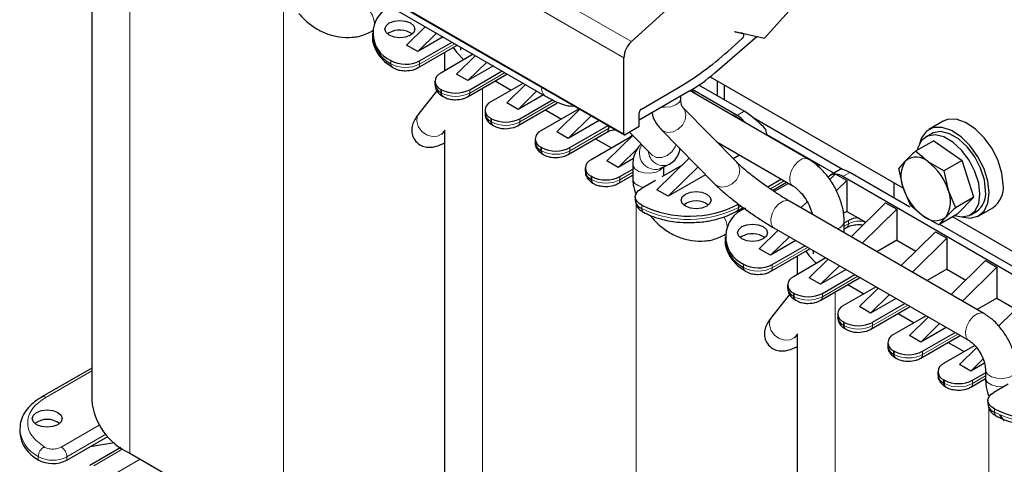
# Model space of a CAD drawing. Header units: millimetres. Extents: x 5 to 418, y 2 to 292.
# Tile 22 of 39: x 241 to 281, y 88 to 106. Entities that reach past the tile are written whole.
import ezdxf

# ---------------------------------------------------------------- set-up
doc = ezdxf.new("R2010")
doc.units = ezdxf.units.MM

msp = doc.modelspace()

# ---------------------------------------------------------------- linework, layer by layer
at = {"color": 7, "linetype": 'Continuous', "lineweight": 18}
for p, q in [((245.4637, 111.5096), (245.4637, 88.722)), ((265.5841, 105.2235), (256.0382, 110.7343)), ((265.2768, 104.5752), (255.7309, 110.0859)), ((255.7309, 107.0311), (265.2768, 101.5203)), ((251.6297, 106.8794), (251.6297, 85.1624)), ((255.1557, 105.6314), (255.1995, 105.6652)), ((269.9904, 105.5673), (270.0539, 105.5306)), ((258.5046, 105.1367), (257.0897, 104.3199)), ((255.9361, 104.4638), (255.9361, 104.3332)), ((257.0897, 104.3199), (257.0897, 104.4505)), ((260.5128, 103.9774), (259.0967, 103.1599)), ((260.5904, 103.9141), (260.6042, 103.9246)), ((257.9371, 103.1762), (257.9371, 103.3069)), ((257.9653, 103.1599), (257.9371, 103.1762)), ((257.9653, 103.1599), (257.9653, 103.2905)), ((259.0967, 103.1599), (259.0967, 103.2905)), ((259.6058, 103.3456), (259.6058, 80.5579)), ((262.5406, 102.8294), (261.1049, 102.0006)), ((270.0993, 102.4254), (269.8165, 102.2621)), ((259.9452, 102.0169), (259.9452, 102.1476)), ((259.9735, 102.0006), (259.9452, 102.0169)), ((259.9735, 102.0006), (259.9735, 102.1312)), ((261.1049, 102.0006), (261.1049, 102.1312)), ((264.6687, 101.7393), (263.1131, 100.8413)), ((264.6687, 101.8443), (264.6687, 101.7393)), ((264.7695, 101.7861), (264.6687, 101.7393)), ((261.9534, 100.8576), (261.9534, 100.9883)), ((261.9817, 100.8413), (261.9534, 100.8576)), ((261.9817, 100.8413), (261.9817, 100.9719)), ((263.1131, 100.8413), (263.1131, 100.9719)), ((272.9702, 100.3596), (272.9218, 100.3317)), ((265.6383, 99.9805), (265.1213, 99.682)), ((273.1257, 100.2699), (273.1257, 100.2535)), ((274.3419, 99.9761), (274.0591, 99.8129)), ((263.9616, 99.6983), (263.9616, 99.829)), ((263.9899, 99.682), (263.9616, 99.6983)), ((263.9899, 99.682), (263.9899, 99.8126)), ((265.1213, 99.682), (265.1213, 99.8126)), ((271.714, 99.6345), (271.1563, 99.3125)), ((265.7718, 98.7153), (265.7718, 76.9983)), ((265.994, 98.5269), (265.994, 98.6575)), ((269.873, 98.5717), (269.873, 98.7023)), ((269.9767, 98.6316), (269.873, 98.5717)), ((274.2854, 97.9186), (274.2854, 98.0492)), ((274.2854, 97.9186), (274.1134, 97.8193)), ((269.2978, 97.4673), (269.3417, 97.5011)), ((272.6473, 96.9729), (271.2318, 96.1558)), ((270.0783, 96.2997), (270.0783, 96.1691)), ((271.2318, 96.1558), (271.2318, 96.2864)), ((274.6555, 95.8136), (273.2388, 94.9958)), ((274.7325, 95.75), (274.7468, 95.7609)), ((273.748, 95.1815), (273.748, 72.3938)), ((272.0792, 95.0121), (272.0792, 95.1428)), ((272.1075, 94.9958), (272.0792, 95.0121)), ((272.1075, 94.9958), (272.1075, 95.1265)), ((273.2388, 94.9958), (273.2388, 95.1265)), ((276.6637, 94.6543), (275.247, 93.8365)), ((276.7407, 94.5907), (276.755, 94.6016)), ((274.0874, 93.8528), (274.0874, 93.9835)), ((274.1157, 93.8365), (274.0874, 93.8528)), ((274.1157, 93.8365), (274.1157, 93.9672)), ((275.247, 93.8365), (275.247, 93.9672)), ((278.6718, 93.495), (277.2552, 92.6772)), ((278.7489, 93.4314), (278.7631, 93.4423)), ((276.0956, 92.6935), (276.0956, 92.8242)), ((276.1238, 92.6772), (276.1238, 92.8079)), ((277.2552, 92.6772), (277.2552, 92.8079)), ((276.1238, 92.6772), (276.0956, 92.6935)), ((243.9407, 92.0227), (242.0979, 90.9589)), ((278.1037, 91.5342), (278.1037, 91.6649)), ((278.132, 91.5179), (278.132, 91.6486)), ((279.7804, 91.8164), (279.2634, 91.5179)), ((279.2634, 91.5179), (279.2634, 91.6486)), ((278.132, 91.5179), (278.1037, 91.5342)), ((279.9139, 91.0246), (279.9139, 90.9683)), ((279.9139, 90.5512), (279.9139, 68.8343)), ((280.1361, 90.3628), (280.1361, 90.4934)), ((242.7213, 88.9675), (244.2384, 89.8434)), ((242.9475, 88.5756), (244.5107, 89.478)), ((245.1917, 88.8915), (244.0212, 88.2158)), ((241.794, 88.5889), (241.794, 88.4583)), ((242.9475, 88.445), (242.9475, 88.5756)), ((244.7283, 87.8076), (245.888, 88.477))]:
    msp.add_line(p, q, dxfattribs=at)
at = {"color": 7, "linetype": 'Continuous', "lineweight": 25}
for p, q in [((243.9407, 109.7966), (243.9407, 90.8446)), ((252.7961, 108.4321), (262.1147, 103.0526)), ((267.8663, 107.2967), (265.5841, 105.2235)), ((270.9131, 105.3539), (272.6873, 107.3334)), ((255.7475, 106.9944), (265.2934, 101.4837)), ((257.3198, 105.8206), (256.5653, 105.0785)), ((255.1556, 105.6313), (255.1986, 105.6561)), ((255.1936, 105.5602), (255.1936, 105.4295)), ((255.8723, 105.5764), (255.8018, 105.5275)), ((257.7724, 105.5594), (257.0178, 104.8172)), ((268.9231, 103.9667), (270.6079, 105.4244)), ((269.7316, 105.6271), (270.9131, 105.3539)), ((269.7448, 105.6021), (269.7316, 105.6271)), ((270.0539, 105.5306), (269.7448, 105.6021)), ((270.0653, 105.5261), (269.9964, 105.5659)), ((257.0178, 104.8172), (256.5653, 105.0785)), ((258.0379, 105.4061), (257.0178, 104.8172)), ((257.0234, 104.1733), (258.5983, 105.0825)), ((257.0897, 104.4505), (258.3914, 105.202)), ((269.4518, 104.83), (270.0272, 105.3403)), ((259.24, 104.7121), (257.9371, 103.96)), ((258.0828, 104.7849), (258.0828, 104.0441)), ((259.328, 104.6613), (258.5735, 103.9192)), ((258.7313, 105.0058), (258.7313, 104.8743)), ((259.7805, 104.4001), (259.026, 103.6579)), ((260.0461, 104.2468), (259.026, 103.6579)), ((265.2768, 101.5203), (265.2768, 104.5752)), ((259.026, 103.6579), (258.5735, 103.9192)), ((259.0304, 103.0134), (260.5861, 103.9114)), ((259.0967, 103.2905), (260.3996, 104.0427)), ((257.7027, 103.6334), (257.7027, 103.5028)), ((261.2481, 103.5528), (259.9452, 102.8007)), ((260.1238, 103.6446), (260.7654, 103.2742)), ((261.3362, 103.502), (260.5816, 102.7599)), ((270.0993, 102.4254), (268.2845, 103.473)), ((268.7408, 103.8139), (276.4641, 99.3553)), ((269.0386, 103.0377), (269.0386, 103.642)), ((269.3215, 102.8744), (269.3215, 103.4787)), ((257.7826, 103.2463), (257.0594, 102.3379)), ((257.9653, 103.2905), (257.9371, 103.3069)), ((261.7887, 103.2408), (261.0342, 102.4986)), ((262.0542, 103.0875), (261.0342, 102.4986)), ((267.8967, 103.2287), (265.8991, 102.0755)), ((265.9839, 102.5164), (267.402, 103.3351)), ((272.672, 100.5132), (267.9323, 103.2494)), ((267.9623, 103.2671), (268.1053, 103.1846)), ((269.8165, 102.2621), (268.0177, 103.3005)), ((268.0828, 103.1625), (268.1053, 103.1846)), ((268.1053, 103.1846), (268.1053, 103.1496)), ((258.0033, 103.0297), (258.0316, 103.0134)), ((261.0342, 102.4986), (260.5816, 102.7599)), ((261.0386, 101.8541), (262.5942, 102.7521)), ((261.1049, 102.1312), (262.4187, 102.8897)), ((267.5585, 102.9447), (267.5583, 102.9536)), ((267.5585, 102.9447), (267.5585, 103.0334)), ((259.7109, 102.4741), (259.7109, 102.3435)), ((263.4868, 102.5266), (261.9534, 101.6414)), ((262.132, 102.4853), (262.7736, 102.1149)), ((262.5898, 101.6006), (263.5148, 102.5104)), ((265.8991, 101.8142), (265.8991, 102.3695)), ((269.8039, 100.3851), (267.6495, 102.5767)), ((269.6384, 102.2645), (269.6609, 102.2866)), ((269.6609, 102.2866), (270.0936, 102.0368)), ((259.9735, 102.1312), (259.9452, 102.1476)), ((260.0115, 101.8704), (260.0398, 101.8541)), ((263.0424, 101.3393), (263.9674, 102.2492)), ((264.2929, 102.0613), (263.0424, 101.3393)), ((270.0919, 102.0027), (270.1134, 102.0151)), ((270.1134, 102.0151), (270.1134, 101.9903)), ((270.1561, 101.9656), (270.1134, 102.0151)), ((274.0433, 100.0994), (270.4951, 102.1478)), ((278.0796, 102.0272), (277.5139, 101.7006)), ((258.0295, 101.5656), (258.1136, 101.6712)), ((258.0828, 101.6325), (258.0828, 82.6805)), ((263.0424, 101.3393), (262.5898, 101.6006)), ((263.0468, 100.6948), (264.6024, 101.5928)), ((263.1131, 100.9719), (264.6465, 101.8572)), ((265.8991, 101.8142), (265.3334, 101.4877)), ((265.5065, 101.5876), (266.387, 100.6918)), ((266.7652, 101.7074), (268.9196, 99.5158)), ((273.6954, 99.941), (271.0211, 101.4848)), ((277.6139, 101.5274), (277.3877, 101.3968)), ((261.7191, 101.3148), (261.7191, 101.1842)), ((265.5172, 101.3802), (263.9616, 100.4821)), ((264.1402, 101.326), (264.7818, 100.9556)), ((264.598, 100.4413), (265.6328, 101.4591)), ((265.626, 101.4661), (265.5172, 101.3802)), ((269.0037, 101.1991), (272.0521, 99.4393)), ((269.1363, 101.0642), (269.1737, 101.101)), ((277.7042, 101.2472), (276.9679, 100.8222)), ((277.7042, 101.2472), (278.8416, 100.4593)), ((261.9817, 100.9719), (261.9534, 100.9883)), ((262.0197, 100.7111), (262.048, 100.6948)), ((265.0506, 100.18), (265.8892, 101.0049)), ((277.4809, 100.3961), (276.9679, 100.8222)), ((265.0506, 100.18), (264.598, 100.4413)), ((265.664, 100.5341), (265.0506, 100.18)), ((265.6383, 100.2993), (265.6383, 99.7162)), ((266.6062, 99.282), (267.8992, 100.5538)), ((269.918, 100.6713), (269.6657, 100.5257)), ((272.857, 100.425), (272.8285, 100.4085)), ((272.9991, 100.2681), (273.0639, 100.3055)), ((278.1054, 100.0343), (277.4809, 100.3961)), ((278.8416, 100.4593), (278.1054, 100.0343)), ((279.3119, 98.9847), (278.8416, 100.4593)), ((263.7273, 100.1555), (263.7273, 100.0249)), ((265.1213, 99.8126), (265.6383, 100.1111)), ((266.7084, 100.1152), (267.0471, 100.2754)), ((267.6109, 100.2702), (266.8072, 99.8062)), ((266.8783, 99.8473), (266.8783, 100.1955)), ((267.0587, 99.0207), (268.2523, 100.1947)), ((273.1399, 100.2617), (273.0618, 100.2166)), ((273.9524, 100.0894), (273.5591, 99.8624)), ((273.7621, 99.9088), (273.737, 99.8943)), ((273.782, 99.9075), (274.2147, 99.6577)), ((276.7453, 98.5887), (274.3419, 99.9761)), ((276.4802, 99.3659), (276.3008, 100.1354)), ((278.1054, 100.0343), (278.2848, 99.2648)), ((263.9899, 99.8126), (263.9616, 99.829)), ((264.0279, 99.5518), (264.0562, 99.5355)), ((265.055, 99.5355), (265.6383, 99.8722)), ((266.5466, 99.6558), (265.9709, 99.3235)), ((268.5564, 99.8853), (267.0587, 99.0207)), ((271.6009, 99.6998), (271.0528, 99.3834)), ((271.2421, 99.2538), (271.8078, 99.5804)), ((271.8837, 99.5365), (271.3115, 99.2062)), ((273.737, 99.8943), (273.5348, 99.6954)), ((274.2147, 99.6577), (273.8002, 99.2501)), ((283.9586, 94.098), (274.0591, 99.8129)), ((274.2147, 99.6577), (274.2147, 98.4166)), ((276.1097, 99.5599), (276.1097, 98.9556)), ((267.0587, 99.0207), (266.6062, 99.282)), ((276.7711, 98.6608), (276.4802, 99.3659)), ((278.2848, 99.2648), (278.5757, 98.5597)), ((265.7366, 98.9969), (265.7366, 98.8662)), ((279.7205, 94.3215), (271.9154, 98.8272)), ((272.6281, 98.8036), (272.3797, 98.5592)), ((275.7703, 98.7597), (274.3878, 97.3999)), ((275.7703, 98.7597), (276.2228, 98.4984)), ((279.3119, 98.9847), (278.5757, 98.5597)), ((278.6447, 98.298), (279.3119, 98.9847)), ((269.8067, 98.4252), (270.0589, 98.5708)), ((274.2147, 98.4166), (274.0852, 98.3418)), ((274.2147, 98.4166), (274.6762, 98.1501)), ((276.2228, 98.4984), (274.8404, 97.1387)), ((276.2228, 98.4984), (276.2228, 97.2573)), ((276.7711, 98.6608), (277.2841, 98.2347)), ((279.1875, 98.279), (279.4138, 98.4096)), ((279.5138, 98.2364), (280.0795, 98.563)), ((266.336, 98.2528), (266.3933, 98.1815)), ((272.8343, 98.3), (272.8322, 98.298)), ((274.1134, 97.9499), (274.2854, 98.0492)), ((274.1134, 97.5583), (274.1134, 98.0167)), ((274.6762, 98.1501), (274.9751, 97.9776)), ((277.2841, 98.2347), (277.9085, 97.873)), ((278.6447, 98.298), (277.9085, 97.873)), ((278.4702, 98.1972), (282.6151, 95.8044)), ((271.4624, 97.657), (270.7074, 96.9144)), ((271.2955, 97.7533), (279.1005, 93.2476)), ((274.1134, 97.711), (274.2191, 97.772)), ((277.7785, 97.6004), (276.396, 96.2406)), ((277.7785, 97.6004), (278.231, 97.3391)), ((284.2414, 94.2613), (277.9468, 97.8951)), ((269.2977, 97.4672), (269.3407, 97.4921)), ((269.3358, 97.3961), (269.3358, 97.2654)), ((270.0144, 97.4123), (269.944, 97.3634)), ((271.9149, 97.3957), (271.16, 96.6531)), ((272.1806, 97.2423), (271.16, 96.6531)), ((276.2228, 97.2573), (275.4289, 96.7989)), ((276.2228, 97.2573), (276.9833, 96.8183)), ((278.231, 97.3391), (276.8486, 95.9794)), ((278.231, 97.3391), (278.231, 96.098)), ((271.16, 96.6531), (270.7074, 96.9144)), ((271.1655, 96.0093), (272.7411, 96.9188)), ((271.2318, 96.2864), (272.5341, 97.0382)), ((272.8734, 96.8424), (272.8734, 96.7102)), ((273.3827, 96.5484), (272.0792, 95.7959)), ((272.2249, 96.6208), (272.2249, 95.88)), ((273.4705, 96.4977), (272.7156, 95.7551)), ((278.4042, 95.0813), (279.7867, 96.4411)), ((279.7867, 96.4411), (280.2392, 96.1798)), ((273.9231, 96.2364), (273.1681, 95.4938)), ((274.1888, 96.083), (273.1681, 95.4938)), ((278.231, 96.098), (277.4371, 95.6396)), ((278.231, 96.098), (278.9915, 95.659)), ((278.8568, 94.8201), (280.2392, 96.1798)), ((280.2392, 96.1798), (280.2392, 94.9387)), ((273.1681, 95.4938), (272.7156, 95.7551)), ((273.1726, 94.8493), (274.7282, 95.7474)), ((273.2388, 95.1265), (274.5423, 95.8789)), ((271.8449, 95.4694), (271.8449, 95.3387)), ((275.3909, 95.3891), (274.0874, 94.6366)), ((274.2659, 95.4805), (274.9076, 95.1101)), ((275.4787, 95.3384), (274.7238, 94.5958)), ((280.3056, 93.817), (281.7948, 95.2818)), ((271.9248, 95.0822), (271.2015, 94.1738)), ((272.1075, 95.1265), (272.0792, 95.1428)), ((272.1455, 94.8656), (272.1738, 94.8493)), ((275.9313, 95.0771), (275.1763, 94.3345)), ((276.197, 94.9237), (275.1763, 94.3345)), ((280.2392, 94.9387), (279.4452, 94.4803)), ((280.2392, 94.9387), (280.9997, 94.4997)), ((275.1763, 94.3345), (274.7238, 94.5958)), ((275.1807, 93.69), (276.7364, 94.5881)), ((275.247, 93.9672), (276.5505, 94.7196)), ((273.8531, 94.3101), (273.8531, 94.1794)), ((274.1157, 93.9672), (274.0874, 93.9835)), ((277.399, 94.2298), (276.0956, 93.4773)), ((276.2741, 94.3212), (276.9157, 93.9508)), ((276.732, 93.4365), (277.4869, 94.1791)), ((274.1537, 93.7063), (274.1819, 93.69)), ((277.1845, 93.1752), (277.9395, 93.9178)), ((278.2051, 93.7644), (277.1845, 93.1752)), ((272.1716, 93.4015), (272.2557, 93.5071)), ((272.2249, 93.4684), (272.2249, 74.5165)), ((277.1845, 93.1752), (276.732, 93.4365)), ((277.1889, 92.5307), (278.7446, 93.4288)), ((277.2552, 92.8079), (278.5587, 93.5603)), ((275.8612, 93.1508), (275.8612, 93.0201)), ((276.1238, 92.8079), (276.0956, 92.8242)), ((279.3516, 93.0384), (278.1037, 92.318)), ((278.2823, 93.1619), (278.9239, 92.7915)), ((278.7401, 92.2772), (279.4222, 92.9481)), ((276.1618, 92.547), (276.1901, 92.5307)), ((279.1927, 92.0159), (279.6844, 92.4996)), ((243.9407, 92.1309), (241.9379, 90.9748)), ((279.1927, 92.0159), (278.7401, 92.2772)), ((279.7375, 92.3305), (279.1927, 92.0159)), ((279.7804, 92.0699), (279.7804, 91.7407)), ((277.8694, 91.9915), (277.8694, 91.8608)), ((278.132, 91.6486), (278.1037, 91.6649)), ((279.1971, 91.3714), (279.7826, 91.7094)), ((279.2634, 91.6486), (279.7804, 91.947)), ((278.17, 91.3877), (278.1983, 91.3714)), ((280.6888, 91.4917), (280.1131, 91.1594)), ((279.8787, 90.8328), (279.8787, 90.7022)), ((280.3415, 90.2587), (280.5355, 90.0174)), ((241.0515, 89.6853), (241.0515, 89.5546)), ((242.9475, 88.445), (244.5893, 89.3927)), ((245.1065, 88.9505), (243.8612, 88.2316)), ((243.8804, 88.9835), (244.8494, 89.1492)), ((245.4637, 88.722), (251.6297, 85.1624))]:
    msp.add_line(p, q, dxfattribs=at)
at = {"color": 7, "linetype": 'Continuous', "lineweight": 25, "flags": 128}
for points in [[(255.8723, 105.9684), (256.067, 106.0434), (256.2966, 106.0698), (256.5262, 106.0434), (256.7208, 105.9684), (256.8509, 105.856), (256.8966, 105.7234), (256.8509, 105.5909), (256.7208, 105.4785), (256.5262, 105.4034), (256.2966, 105.3771), (256.067, 105.4034), (255.8723, 105.4785), (255.7422, 105.5909), (255.6966, 105.7234), (255.7422, 105.856), (255.8723, 105.9684)], [(270.0272, 105.3403), (270.0493, 105.3639), (270.0678, 105.3921), (270.0814, 105.4228), (270.0888, 105.4534), (270.0896, 105.4816), (270.0837, 105.505), (270.0714, 105.5218), (270.0539, 105.5306)], [(258.4311, 104.986), (258.57, 104.7976), (258.8565, 104.4908)], [(260.5861, 103.9114), (260.5861, 103.9114), (260.5904, 103.9141)], [(262.5942, 102.7521), (262.5943, 102.7521), (262.5986, 102.7548)], [(280.4938, 99.4787), (280.4413, 99.9495), (280.2879, 100.446), (280.0448, 100.9313), (279.7302, 101.3695), (279.3673, 101.7279), (278.983, 101.9801), (278.606, 102.1073), (278.264, 102.1001), (278.0796, 102.0272)], [(264.6024, 101.5928), (264.6024, 101.5928), (264.6067, 101.5955)], [(279.5604, 99.1031), (279.5088, 99.547), (279.3583, 100.0144), (279.1211, 100.4675), (278.8163, 100.8696), (278.4687, 101.1881), (278.1065, 101.3973), (277.7589, 101.4801), (277.4541, 101.4298), (277.2169, 101.2506), (277.0664, 100.957), (277.0433, 100.8657)], [(279.9281, 99.1521), (279.8756, 99.623), (279.7222, 100.1195), (279.4791, 100.6048), (279.1645, 101.0429), (278.8016, 101.4013), (278.4174, 101.6535), (278.0403, 101.7807), (277.6983, 101.7735), (277.4168, 101.6324), (277.2167, 101.368), (277.1348, 101.1263)], [(279.7867, 99.2337), (279.7351, 99.6776), (279.5846, 100.145), (279.3474, 100.5981), (279.0426, 101.0002), (278.695, 101.3188), (278.3327, 101.5279), (277.9851, 101.6107), (277.6804, 101.5605), (277.6139, 101.5274)], [(265.994, 98.6575), (265.8874, 98.727), (265.807, 98.8074), (265.7561, 98.8955), (265.7368, 98.9877), (265.7497, 99.0802), (265.7945, 99.1694), (265.8692, 99.2515), (265.9709, 99.3235)], [(268.6002, 98.6207), (268.4056, 98.5456), (268.176, 98.5192), (267.9464, 98.5456), (267.7517, 98.6207), (267.6216, 98.7331), (267.576, 98.8656), (267.6216, 98.9982), (267.7517, 99.1105), (267.9464, 99.1856), (268.176, 99.212), (268.4056, 99.1856), (268.6002, 99.1105), (268.7303, 98.9982), (268.776, 98.8656), (268.7303, 98.7331), (268.6002, 98.6207)], [(278.8269, 98.1952), (279.1645, 98.1429), (279.4791, 98.2178), (279.7222, 98.4224), (279.8756, 98.7418), (279.9281, 99.1521)], [(278.5554, 98.2464), (278.8163, 98.1957), (279.1211, 98.2459), (279.3583, 98.4251), (279.5088, 98.7188), (279.5604, 99.1031)], [(270.0144, 97.8043), (270.2091, 97.8794), (270.4387, 97.9057), (270.6683, 97.8794), (270.863, 97.8043), (270.993, 97.6919), (271.0387, 97.5594), (270.993, 97.4268), (270.863, 97.3144), (270.6683, 97.2394), (270.4387, 97.213), (270.2091, 97.2394), (270.0144, 97.3144), (269.8844, 97.4268), (269.8387, 97.5594), (269.8844, 97.6919), (270.0144, 97.8043)], [(274.2191, 97.772), (274.2191, 97.7721), (274.2234, 97.7747)], [(272.5733, 96.8219), (272.7121, 96.6335), (272.9986, 96.3267)], [(274.7282, 95.7474), (274.7282, 95.7474), (274.7325, 95.75)], [(276.7364, 94.5881), (276.7364, 94.5881), (276.7407, 94.5907)], [(278.7446, 93.4288), (278.7446, 93.4288), (278.7489, 93.4314)], [(280.1361, 90.4934), (280.0295, 90.5629), (279.9492, 90.6434), (279.8983, 90.7314), (279.8789, 90.8236), (279.8919, 90.9161), (279.9366, 91.0053), (280.0114, 91.0875), (280.1131, 91.1594)], [(241.7302, 90.3548), (241.9248, 90.4299), (242.1544, 90.4562), (242.384, 90.4299), (242.5787, 90.3548), (242.7088, 90.2424), (242.7544, 90.1099), (242.7088, 89.9773), (242.5787, 89.8649), (242.384, 89.7898), (242.1544, 89.7635), (241.9248, 89.7898), (241.7302, 89.8649), (241.6001, 89.9773), (241.5544, 90.1099), (241.6001, 90.2424), (241.7302, 90.3548)]]:
    msp.add_lwpolyline(points, dxfattribs=at)
at = {"color": 7, "linetype": 'Continuous', "lineweight": 18, "flags": 128}
for points in [[(266.8004, 102.5958), (266.9213, 102.5869), (267.1598, 102.6104), (267.3646, 102.6847), (267.5045, 102.7986), (267.5583, 102.9348), (267.5585, 102.9447)], [(257.0594, 102.3379), (256.9969, 102.2264), (256.9723, 102.0248), (257.0348, 101.8121), (257.1749, 101.6207), (257.3712, 101.4797), (257.5939, 101.4105), (257.8091, 101.4237), (257.984, 101.5174), (258.0295, 101.5656)], [(266.765, 101.7076), (266.8403, 101.6473), (267.0321, 101.5828), (267.2507, 101.6035), (267.4627, 101.7061), (267.6357, 101.8751), (267.7436, 102.0848), (267.7698, 102.3031), (267.7104, 102.497), (267.6497, 102.5764)], [(266.387, 100.6918), (266.4111, 100.6692), (266.5879, 100.5789), (266.8014, 100.5719), (267.0192, 100.6494), (267.208, 100.7995), (267.3391, 100.9993), (267.3717, 101.0904)], [(265.6383, 100.2993), (265.6436, 100.2526), (265.7214, 100.1203), (265.8809, 100.0153), (266.0978, 99.9536), (266.3392, 99.9444), (266.5683, 99.9893), (266.7502, 100.0814), (266.8418, 100.1783)], [(268.9196, 99.5158), (268.9946, 99.4558), (269.1865, 99.3913), (269.4051, 99.4119), (269.617, 99.5146), (269.7901, 99.6836), (269.898, 99.8932), (269.9242, 100.1116), (269.8648, 100.3054), (269.8039, 100.3851)], [(272.0485, 99.4415), (272.0042, 99.4772), (271.9345, 99.6174), (271.9299, 99.8122), (271.9911, 100.032), (272.1087, 100.2433), (272.265, 100.4139), (272.436, 100.518), (272.5957, 100.5395), (272.672, 100.5133)], [(265.6383, 99.7162), (265.6436, 99.6694), (265.7214, 99.5372), (265.8809, 99.4322), (266.0628, 99.3765)], [(271.2955, 97.7533), (271.2576, 97.7813), (271.182, 97.9148), (271.1708, 98.1054), (271.2258, 98.3242), (271.3385, 98.5378), (271.492, 98.7138), (271.6627, 98.8252), (271.8246, 98.8552), (271.9154, 98.8272)], [(271.2015, 94.1738), (271.139, 94.0623), (271.1144, 93.8607), (271.1769, 93.648), (271.317, 93.4566), (271.5133, 93.3156), (271.7361, 93.2464), (271.9512, 93.2597), (272.1261, 93.3533), (272.1716, 93.4015)], [(279.0961, 93.2502), (279.0627, 93.2755), (278.987, 93.409), (278.9758, 93.5997), (279.0308, 93.8185), (279.1436, 94.0321), (279.297, 94.208), (279.4677, 94.3195), (279.6297, 94.3495), (279.7205, 94.3214)], [(279.7805, 92.0664), (279.7857, 92.0232), (279.8635, 91.8909), (280.023, 91.7859), (280.24, 91.7242), (280.4814, 91.715), (280.7104, 91.7599), (280.8923, 91.852), (280.9993, 91.9772), (281.0204, 92.0699)], [(279.7804, 91.7407), (279.7857, 91.6939), (279.8635, 91.5617), (280.023, 91.4567), (280.24, 91.3949), (280.4814, 91.3858), (280.5097, 91.3883)]]:
    msp.add_lwpolyline(points, dxfattribs=at)
at = {"color": 7, "linetype": 'Continuous', "lineweight": 25}
for centre, radius, start, end in [((256.4143, 105.5574), 1.1935, 115.22991, 246.3819), ((256.5471, 105.5466), 1.3585, 184.94255, 243.27273), ((256.2925, 104.8131), 0.8713, 55.07245, 118.82932), ((266.2159, 104.5271), 0.9403, 132.20975, 177.06846), ((261.0174, 114.242), 12.6382, 300.34344, 311.86424), ((256.5253, 105.534), 1.2216, 241.16341, 297.51307), ((258.061, 103.6334), 0.3493, 110.78342, 249.21658), ((264.5175, 109.0108), 6.6971, 300.30315, 311.13477), ((258.1031, 103.5427), 0.4024, 185.6948, 245.62534), ((258.0939, 103.1589), 0.1578, 173.70115, 234.98667), ((258.531, 104.3823), 1.2296, 242.60967, 297.39033), ((260.0692, 102.4741), 0.3493, 110.78342, 249.21658), ((260.1113, 102.3834), 0.4024, 185.6948, 245.62534), ((266.0833, 102.3611), 0.1844, 122.60548, 177.39452), ((260.102, 101.9996), 0.1578, 173.70115, 234.98667), ((260.5392, 103.223), 1.2296, 242.60967, 297.39033), ((269.1908, 101.2095), 1.2245, 42.50309, 59.2745), ((262.0774, 101.3148), 0.3493, 110.78342, 249.21658), ((265.3113, 101.5147), 0.0349, 170.78596, 309.20329), ((269.6953, 101.2901), 1.34, 7.48404, 17.44822), ((262.1195, 101.2241), 0.4024, 185.6948, 245.62534), ((262.1102, 100.8403), 0.1578, 173.70115, 234.98667), ((262.5474, 102.0637), 1.2296, 242.60967, 297.39033), ((264.0856, 100.1555), 0.3493, 110.78342, 249.21658), ((277.4895, 99.8188), 1.1063, 145.42592, 204.16637), ((277.0006, 99.9009), 0.6898, 45.87215, 127.71345), ((276.1468, 98.5968), 2.24, 17.35227, 53.44342), ((264.1277, 100.0648), 0.4024, 185.6948, 245.62534), ((273.7367, 99.5567), 0.353, 85.86735, 139.89807), ((273.7062, 99.2327), 0.6791, 58.68972, 83.59275), ((264.1184, 99.681), 0.1578, 173.70115, 234.98667), ((264.5556, 100.9044), 1.2296, 242.60967, 297.39033), ((278.6182, 100.034), 2.24, 197.35227, 233.44342), ((277.2755, 98.8119), 1.1063, 325.42592, 24.16637), ((278.9019, 99.1376), 0.89, 305.11209, 6.20009), ((279.5024, 99.3756), 0.9967, 305.37932, 5.93286), ((266.1318, 98.8987), 0.3966, 184.69617, 249.66164), ((268.176, 97.9988), 0.8335, 53.59148, 126.40852), ((266.1464, 98.5079), 0.1536, 172.88225, 236.91045), ((267.8888, 102.5485), 4.3278, 244.03467, 297.28885), ((270.5753, 97.4035), 1.2105, 110.27102, 245.75898), ((274.6872, 97.3003), 0.8499, 90.73744, 118.21458), ((277.7644, 98.7299), 0.6898, 225.87215, 307.71345), ((270.6892, 97.3825), 1.3585, 184.94255, 243.27273), ((270.4346, 96.649), 0.8713, 55.07245, 118.82932), ((270.6675, 97.3699), 1.2216, 241.16341, 297.51307), ((272.2031, 95.4694), 0.3493, 110.78342, 249.21658), ((272.2452, 95.3786), 0.4024, 185.6948, 245.62534), ((272.236, 94.9948), 0.1578, 173.70115, 234.98667), ((272.6732, 96.2182), 1.2296, 242.60967, 297.39033), ((274.2113, 94.3101), 0.3493, 110.78342, 249.21658), ((274.2534, 94.2193), 0.4024, 185.6948, 245.62534), ((274.2442, 93.8355), 0.1578, 173.70115, 234.98667), ((274.6813, 95.0589), 1.2296, 242.60967, 297.39033), ((276.2195, 93.1508), 0.3493, 110.78342, 249.21658), ((276.2616, 93.06), 0.4024, 185.6948, 245.62534), ((276.6895, 93.8996), 1.2296, 242.60967, 297.39033), ((276.2524, 92.6762), 0.1578, 173.70115, 234.98667), ((278.2277, 91.9915), 0.3493, 110.78342, 249.21658), ((278.2698, 91.9007), 0.4024, 185.6948, 245.62534), ((278.6977, 92.7403), 1.2296, 242.60967, 297.39033), ((278.2605, 91.5169), 0.1578, 173.70115, 234.98667), ((246.54, 91.1019), 2.612, 185.65338, 245.66676), ((280.274, 90.7346), 0.3966, 184.69617, 249.66164), ((282.031, 94.3844), 4.3278, 244.03467, 297.28885), ((242.1544, 89.2431), 0.8335, 53.59148, 126.40852), ((280.2885, 90.3438), 0.1536, 172.88225, 236.91045), ((242.405, 89.6717), 1.3585, 184.94255, 243.27273), ((242.3832, 89.5284), 1.2216, 241.16341, 297.51307)]:
    msp.add_arc(centre, radius, start, end, dxfattribs=at)
at = {"color": 7, "linetype": 'Continuous', "lineweight": 18}
for centre, radius, start, end in [((254.3092, 105.8574), 0.9787, 6.21178, 36.90312), ((256.0995, 104.3187), 0.164, 174.95068, 233.42593), ((256.5253, 105.4033), 1.2216, 241.16341, 297.51307), ((256.9335, 104.3024), 0.1571, 304.16348, 6.3761), ((258.1217, 103.1425), 0.1573, 173.65222, 235.52359), ((258.531, 104.2517), 1.2296, 242.60967, 297.39033), ((258.9406, 103.1425), 0.1571, 304.16348, 6.3761), ((262.3235, 103.3231), 0.3417, 168.45793, 232.32783), ((260.1299, 101.9832), 0.1573, 173.65222, 235.52359), ((260.5392, 103.0924), 1.2296, 242.60967, 297.39033), ((260.9488, 101.9832), 0.1571, 304.16348, 6.3761), ((264.5064, 101.724), 0.163, 307.97954, 5.41867), ((266.5459, 100.7373), 0.643, 147.55609, 284.64301), ((262.1381, 100.8239), 0.1573, 173.65222, 235.52359), ((262.5474, 101.9331), 1.2296, 242.60967, 297.39033), ((262.957, 100.8239), 0.1571, 304.16348, 6.3761), ((266.8707, 100.8584), 0.6091, 183.79687, 286.84967), ((264.1463, 99.6646), 0.1573, 173.65222, 235.52359), ((264.5556, 100.7738), 1.2296, 242.60967, 297.39033), ((264.9651, 99.6646), 0.1571, 304.16348, 6.3761), ((267.8888, 102.4178), 4.3278, 244.03467, 297.28885), ((269.7166, 98.5543), 0.1574, 304.55769, 6.3404), ((268.4689, 97.6975), 0.9608, 6.07373, 31.238), ((273.7632, 98.0643), 0.3534, 281.90768, 352.26011), ((274.7114, 97.0953), 0.927, 74.87119, 117.36217), ((274.1231, 97.9032), 0.163, 307.97954, 5.41867), ((270.2416, 96.1547), 0.164, 174.95068, 233.42593), ((270.6675, 97.2392), 1.2216, 241.16341, 297.51307), ((271.0757, 96.1383), 0.1571, 304.16348, 6.3761), ((272.2638, 94.9784), 0.1573, 173.65222, 235.52359), ((272.6732, 96.0876), 1.2296, 242.60967, 297.39033), ((273.0827, 94.9784), 0.1571, 304.16348, 6.3761), ((274.272, 93.8191), 0.1573, 173.65222, 235.52359), ((274.6813, 94.9283), 1.2296, 242.60967, 297.39033), ((275.0909, 93.8191), 0.1571, 304.16348, 6.3761), ((276.2802, 92.6598), 0.1573, 173.65222, 235.52359), ((276.6895, 93.769), 1.2296, 242.60967, 297.39033), ((277.0991, 92.6598), 0.1571, 304.16348, 6.3761), ((278.2884, 91.5005), 0.1573, 173.65222, 235.52359), ((278.6977, 92.6097), 1.2296, 242.60967, 297.39033), ((279.1073, 91.5005), 0.1571, 304.16348, 6.3761), ((242.004, 90.8277), 0.1613, 54.42195, 113.85468), ((282.031, 94.2537), 4.3278, 244.03467, 297.28885), ((242.3972, 89.7938), 1.3474, 183.30321, 243.40484), ((242.2689, 88.5649), 0.4755, 120.27912, 177.10046), ((242.4563, 88.5533), 0.4918, 2.60548, 57.39452), ((242.3832, 89.6591), 1.2216, 241.16341, 297.51307)]:
    msp.add_arc(centre, radius, start, end, dxfattribs=at)
at = {"color": 7, "linetype": 'Continuous', "lineweight": 25}
for centre, major_axis, ratio, start_param, end_param in [((270.4764, 101.8265), (0.7829, -0.699), 0.2446575, 1.1165134, 2.2757929), ((267.9676, 100.3782), (2.0617, 1.9357), 0.2773458, 5.9333206, 5.9640501), ((272.2102, 97.929), (2.0617, 1.9357), 0.2773458, 0.4862965, 0.517026), ((274.7191, 99.3773), (0.7829, -0.699), 0.2446575, 2.2757929, 3.0611098)]:
    msp.add_ellipse(centre, major_axis=major_axis, ratio=ratio, start_param=start_param, end_param=end_param, dxfattribs=at)
for points, knots in [([(252.2512, 106.3455), (252.3175, 106.2689), (252.499, 106.0591), (252.8643, 105.7725), (253.3444, 105.5271), (253.8615, 105.3892), (254.3832, 105.3724), (254.8233, 105.4625), (255.0631, 105.5843), (255.1556, 105.6313)], [0, 0, 0, 0, 0.0917518, 0.2512726, 0.4118878, 0.5736498, 0.7362257, 0.898309, 1, 1, 1, 1]), ([(255.2031, 105.4312), (255.2002, 105.4047), (255.1828, 105.2466), (255.2726, 104.9676), (255.4696, 104.6338), (255.7193, 104.3749), (255.924, 104.2445), (256.0078, 104.1912)], [0, 0, 0, 0, 0.0550183, 0.3279036, 0.579505, 0.8278291, 1, 1, 1, 1]), ([(256.0028, 104.1886), (256.0434, 104.1654), (256.1358, 104.1127), (256.3131, 104.0614), (256.4508, 104.0535), (256.524, 104.0493)], [0, 0, 0, 0, 0.26865555, 0.61103381, 1, 1, 1, 1]), ([(256.524, 104.0493), (256.6306, 104.0582), (256.778, 104.0705), (256.9401, 104.1268), (256.9954, 104.1622), (257.0193, 104.1775)], [0, 0, 0, 0, 0.5983269, 0.8267835, 1, 1, 1, 1]), ([(257.7124, 103.4986), (257.7104, 103.471), (257.7029, 103.3698), (257.7909, 103.2042), (257.9056, 103.0824), (257.9915, 103.0394), (258.0058, 103.0323)], [0, 0, 0, 0, 0.1415503, 0.5202193, 0.919803, 1, 1, 1, 1]), ([(258.0341, 103.0159), (258.0669, 102.9974), (258.1516, 102.9495), (258.3203, 102.9017), (258.4579, 102.8936), (258.531, 102.8894)], [0, 0, 0, 0, 0.228374, 0.58961, 1, 1, 1, 1]), ([(258.531, 102.8894), (258.6377, 102.8983), (258.785, 102.9105), (258.9471, 102.9668), (259.0025, 103.0023), (259.0263, 103.0175)], [0, 0, 0, 0, 0.5983269, 0.8267835, 1, 1, 1, 1]), ([(262.1147, 103.0526), (262.1799, 103.0157), (262.3752, 102.9051), (262.6706, 102.7577), (262.9239, 102.6719), (263.135, 102.6252), (263.2447, 102.6475), (263.2689, 102.6524)], [0, 0, 0, 0, 0.1507196, 0.4512094, 0.7798647, 0.9513548, 1, 1, 1, 1]), ([(267.6495, 102.5767), (267.6438, 102.5832), (267.6278, 102.6016), (267.5764, 102.6961), (267.5646, 102.8607), (267.5585, 102.9447)], [0, 0, 0, 0, 0.2124565, 0.5976596, 1, 1, 1, 1]), ([(257.0594, 102.3379), (257.022, 102.2888), (256.9379, 102.1781), (256.8397, 102.0048), (256.7679, 101.7793), (256.774, 101.5163), (256.884, 101.2616), (257.0828, 101.079), (257.3097, 100.9928), (257.5201, 100.9779), (257.7278, 101.0127), (257.9029, 101.0671), (258.0357, 101.1341), (258.0828, 101.1578)], [0, 0, 0, 0, 0.084725, 0.1908693, 0.2895993, 0.3792911, 0.4708554, 0.5684749, 0.648437, 0.7264606, 0.815718, 0.934751, 1, 1, 1, 1]), ([(259.7206, 102.3393), (259.7186, 102.3117), (259.7111, 102.2105), (259.7991, 102.0449), (259.9137, 101.9231), (259.9996, 101.8801), (260.014, 101.873)], [0, 0, 0, 0, 0.1415503, 0.5202193, 0.919803, 1, 1, 1, 1]), ([(266.4058, 102.368), (266.4158, 102.321), (266.4548, 102.1367), (266.5835, 101.9135), (266.7189, 101.76), (266.7652, 101.7074)], [0, 0, 0, 0, 0.1836841, 0.7205508, 1, 1, 1, 1]), ([(257.978, 101.494), (257.9779, 101.4938), (257.9745, 101.4862), (257.9879, 101.5125), (258.0158, 101.5481), (258.0295, 101.5656)], [0, 0, 0, 0, 0.0134368, 0.5155363, 1, 1, 1, 1]), ([(260.0423, 101.8566), (260.0751, 101.8381), (260.1598, 101.7902), (260.3285, 101.7424), (260.466, 101.7343), (260.5392, 101.7301)], [0, 0, 0, 0, 0.228374, 0.58961, 1, 1, 1, 1]), ([(260.5392, 101.7301), (260.6458, 101.739), (260.7932, 101.7512), (260.9553, 101.8075), (261.0106, 101.843), (261.0345, 101.8582)], [0, 0, 0, 0, 0.59832692, 0.82678345, 1, 1, 1, 1]), ([(264.6079, 101.5933), (264.6158, 101.5987), (264.6466, 101.6195), (264.7331, 101.6515), (264.8345, 101.683), (264.9075, 101.6882), (264.9357, 101.6902)], [0, 0, 0, 0, 0.1186276, 0.4609611, 0.7917357, 1, 1, 1, 1]), ([(261.7288, 101.18), (261.7268, 101.1524), (261.7193, 101.0512), (261.8073, 100.8856), (261.9219, 100.7638), (262.0078, 100.7208), (262.0222, 100.7137)], [0, 0, 0, 0, 0.1415503, 0.5202193, 0.919803, 1, 1, 1, 1]), ([(265.9861, 101.0997), (265.9653, 101.0859), (265.8564, 101.0134), (265.7348, 100.8019), (265.6485, 100.5406), (265.6412, 100.3674), (265.6383, 100.2993)], [0, 0, 0, 0, 0.0824393, 0.4321759, 0.7768292, 1, 1, 1, 1]), ([(262.0505, 100.6973), (262.0833, 100.6788), (262.168, 100.6309), (262.3367, 100.5831), (262.4742, 100.575), (262.5474, 100.5708)], [0, 0, 0, 0, 0.22837398, 0.58961002, 1, 1, 1, 1]), ([(262.5474, 100.5708), (262.654, 100.5797), (262.8014, 100.5919), (262.9635, 100.6482), (263.0188, 100.6837), (263.0427, 100.6989)], [0, 0, 0, 0, 0.5983269, 0.8267835, 1, 1, 1, 1]), ([(267.0471, 100.2754), (267.1253, 100.3194), (267.283, 100.4083), (267.451, 100.6374), (267.5314, 100.8392), (267.5177, 100.9451), (267.5162, 100.9563)], [0, 0, 0, 0, 0.316449, 0.6379654, 0.9614269, 1, 1, 1, 1]), ([(276.9679, 100.8222), (276.9635, 100.818), (276.8194, 100.6852), (276.6971, 100.564), (276.5786, 100.4466)], [0, 0, 0, 0, 0.0311177, 1, 1, 1, 1]), ([(271.9154, 98.8272), (271.8564, 98.8619), (271.6863, 98.9618), (271.3672, 99.1651), (270.9729, 99.4349), (270.5843, 99.72), (270.2353, 99.9953), (269.966, 100.2264), (269.8526, 100.3374), (269.8039, 100.3851)], [0, 0, 0, 0, 0.0835116, 0.2409093, 0.4007969, 0.5618608, 0.7224416, 0.8807128, 1, 1, 1, 1]), ([(274.1134, 98.0167), (274.1101, 98.1065), (274.1008, 98.356), (274.0048, 98.7803), (273.8077, 99.2694), (273.531, 99.7285), (273.1892, 100.1317), (272.891, 100.3808), (272.7119, 100.4891), (272.672, 100.5132)], [0, 0, 0, 0, 0.09564029, 0.26583509, 0.4355491, 0.60513142, 0.77606939, 0.95006434, 1, 1, 1, 1]), ([(276.5786, 100.4466), (276.5005, 100.3634), (276.3968, 100.2529), (276.3198, 100.1586), (276.3008, 100.1354)], [0, 0, 0, 0, 0.754038, 1, 1, 1, 1]), ([(263.737, 100.0207), (263.7349, 99.9931), (263.7274, 99.8919), (263.8155, 99.7263), (263.9301, 99.6045), (264.016, 99.5615), (264.0304, 99.5544)], [0, 0, 0, 0, 0.1415503, 0.5202193, 0.919803, 1, 1, 1, 1]), ([(264.0586, 99.538), (264.0915, 99.5195), (264.1762, 99.4716), (264.3448, 99.4238), (264.4824, 99.4157), (264.5556, 99.4115)], [0, 0, 0, 0, 0.228374, 0.58961, 1, 1, 1, 1]), ([(264.5556, 99.4115), (264.6622, 99.4204), (264.8096, 99.4326), (264.9717, 99.4889), (265.027, 99.5244), (265.0509, 99.5396)], [0, 0, 0, 0, 0.5983269, 0.8267835, 1, 1, 1, 1]), ([(265.6383, 99.7162), (265.6418, 99.6364), (265.6511, 99.4274), (265.7239, 99.219), (265.769, 99.09)], [0, 0, 0, 0, 0.38138942, 1, 1, 1, 1]), ([(268.9196, 99.5158), (268.9646, 99.4714), (269.1011, 99.3363), (269.3849, 99.0887), (269.7801, 98.7734), (270.2046, 98.4594), (270.6381, 98.1604), (271.0076, 97.9228), (271.2161, 97.8), (271.2955, 97.7533)], [0, 0, 0, 0, 0.0851303, 0.258451, 0.4222978, 0.5826407, 0.7420983, 0.9018737, 1, 1, 1, 1]), ([(272.0521, 99.4393), (272.0861, 99.418), (272.1852, 99.3559), (272.3752, 99.1821), (272.5834, 98.9085), (272.7519, 98.595), (272.8077, 98.395), (272.8343, 98.3)], [0, 0, 0, 0, 0.11388, 0.3318005, 0.558385, 0.790147, 1, 1, 1, 1]), ([(265.7465, 98.8691), (265.7442, 98.8392), (265.7362, 98.7356), (265.8242, 98.5672), (265.9464, 98.4407), (266.0409, 98.3943), (266.0634, 98.3833)], [0, 0, 0, 0, 0.1455098, 0.5037292, 0.8817339, 1, 1, 1, 1]), ([(266.0642, 98.3829), (266.1598, 98.3341), (266.3719, 98.2258), (266.7153, 98.1152), (267.0715, 98.0335), (267.4525, 97.9761), (267.7322, 97.9678), (267.8931, 97.963)], [0, 0, 0, 0, 0.1857434, 0.4121191, 0.5797237, 0.7581393, 1, 1, 1, 1]), ([(267.8931, 97.963), (268.0934, 97.9701), (268.3744, 97.9801), (268.7736, 98.0457), (269.0995, 98.1217), (269.4535, 98.2481), (269.6921, 98.3507), (269.7974, 98.4212), (269.8051, 98.4263)], [0, 0, 0, 0, 0.2850154, 0.4001139, 0.5888822, 0.7811184, 0.9841446, 1, 1, 1, 1]), ([(278.5757, 98.5597), (278.5712, 98.5556), (278.4271, 98.4227), (278.3048, 98.3015), (278.1864, 98.1842)], [0, 0, 0, 0, 0.0311177, 1, 1, 1, 1]), ([(266.3933, 98.1815), (266.4596, 98.1048), (266.6411, 97.895), (267.0065, 97.6084), (267.4865, 97.363), (268.0037, 97.2251), (268.5253, 97.2083), (268.9654, 97.2984), (269.2052, 97.4203), (269.2977, 97.4672)], [0, 0, 0, 0, 0.0917518, 0.2512726, 0.4118878, 0.5736498, 0.7362257, 0.898309, 1, 1, 1, 1]), ([(278.1864, 98.1842), (278.1082, 98.1009), (278.0046, 97.9905), (277.9275, 97.8962), (277.9085, 97.873)], [0, 0, 0, 0, 0.754038, 1, 1, 1, 1]), ([(274.2245, 97.7725), (274.2325, 97.7779), (274.2633, 97.7986), (274.3493, 97.8318), (274.4987, 97.8715), (274.6875, 97.8937), (274.8234, 97.876), (274.8797, 97.8687)], [0, 0, 0, 0, 0.06514761, 0.25314946, 0.43480339, 0.76595791, 1, 1, 1, 1]), ([(269.3452, 97.2671), (269.3423, 97.2406), (269.325, 97.0825), (269.4147, 96.8035), (269.6117, 96.4697), (269.8614, 96.2108), (270.0661, 96.0804), (270.15, 96.0271)], [0, 0, 0, 0, 0.0550183, 0.3279036, 0.579505, 0.8278291, 1, 1, 1, 1]), ([(270.1449, 96.0245), (270.1855, 96.0013), (270.2779, 95.9486), (270.4552, 95.8974), (270.5929, 95.8894), (270.6661, 95.8852)], [0, 0, 0, 0, 0.2686556, 0.6110338, 1, 1, 1, 1]), ([(270.6661, 95.8852), (270.7727, 95.8941), (270.9201, 95.9064), (271.0822, 95.9627), (271.1376, 95.9981), (271.1614, 96.0134)], [0, 0, 0, 0, 0.5983269, 0.8267835, 1, 1, 1, 1]), ([(271.8546, 95.3345), (271.8525, 95.3069), (271.845, 95.2057), (271.9331, 95.0401), (272.0477, 94.9183), (272.1336, 94.8754), (272.1479, 94.8682)], [0, 0, 0, 0, 0.1415503, 0.5202193, 0.919803, 1, 1, 1, 1]), ([(272.1762, 94.8519), (272.209, 94.8333), (272.2938, 94.7854), (272.4624, 94.7376), (272.6, 94.7296), (272.6732, 94.7253)], [0, 0, 0, 0, 0.228374, 0.58961, 1, 1, 1, 1]), ([(272.6732, 94.7253), (272.7798, 94.7342), (272.9271, 94.7465), (273.0893, 94.8027), (273.1446, 94.8382), (273.1685, 94.8535)], [0, 0, 0, 0, 0.5983269, 0.8267835, 1, 1, 1, 1]), ([(271.2015, 94.1738), (271.1642, 94.1247), (271.08, 94.014), (270.9819, 93.8407), (270.9101, 93.6152), (270.9162, 93.3522), (271.0261, 93.0976), (271.2249, 92.9149), (271.4518, 92.8287), (271.6622, 92.8138), (271.87, 92.8486), (272.045, 92.9031), (272.1779, 92.97), (272.2249, 92.9937)], [0, 0, 0, 0, 0.084725, 0.1908693, 0.2895993, 0.3792911, 0.4708554, 0.5684749, 0.648437, 0.7264606, 0.815718, 0.934751, 1, 1, 1, 1]), ([(273.8627, 94.1752), (273.8607, 94.1476), (273.8532, 94.0464), (273.9413, 93.8808), (274.0559, 93.759), (274.1418, 93.7161), (274.1561, 93.7089)], [0, 0, 0, 0, 0.1415503, 0.5202193, 0.919803, 1, 1, 1, 1]), ([(281.0204, 92.0699), (281.017, 92.157), (281.0074, 92.3973), (280.91, 92.8039), (280.7121, 93.2689), (280.4344, 93.6977), (280.1017, 94.0669), (279.846, 94.2377), (279.7205, 94.3215)], [0, 0, 0, 0, 0.1023797, 0.2824344, 0.4621803, 0.6421801, 0.8243838, 1, 1, 1, 1]), ([(274.1844, 93.6926), (274.2172, 93.674), (274.302, 93.6261), (274.4706, 93.5783), (274.6082, 93.5703), (274.6813, 93.566)], [0, 0, 0, 0, 0.228374, 0.58961, 1, 1, 1, 1]), ([(274.6813, 93.566), (274.788, 93.5749), (274.9353, 93.5872), (275.0974, 93.6434), (275.1528, 93.6789), (275.1766, 93.6942)], [0, 0, 0, 0, 0.59832692, 0.82678345, 1, 1, 1, 1]), ([(272.1202, 93.3299), (272.1201, 93.3297), (272.1167, 93.3221), (272.13, 93.3484), (272.1579, 93.384), (272.1716, 93.4015)], [0, 0, 0, 0, 0.0134368, 0.5155363, 1, 1, 1, 1]), ([(279.1005, 93.2476), (279.1296, 93.2293), (279.208, 93.1799), (279.3638, 93.0371), (279.5389, 92.8091), (279.6834, 92.5345), (279.7684, 92.2628), (279.7767, 92.1306), (279.7804, 92.0699)], [0, 0, 0, 0, 0.0981885, 0.2651639, 0.4476841, 0.6409946, 0.8351081, 1, 1, 1, 1]), ([(275.8709, 93.0159), (275.8689, 92.9883), (275.8614, 92.8871), (275.9494, 92.7215), (276.0641, 92.5997), (276.15, 92.5568), (276.1643, 92.5496)], [0, 0, 0, 0, 0.1415503, 0.5202193, 0.919803, 1, 1, 1, 1]), ([(276.1926, 92.5333), (276.2254, 92.5147), (276.3101, 92.4668), (276.4788, 92.419), (276.6164, 92.411), (276.6895, 92.4067)], [0, 0, 0, 0, 0.228374, 0.58961, 1, 1, 1, 1]), ([(276.6895, 92.4067), (276.7962, 92.4156), (276.9435, 92.4279), (277.1056, 92.4841), (277.161, 92.5196), (277.1848, 92.5349)], [0, 0, 0, 0, 0.5983269, 0.8267835, 1, 1, 1, 1]), ([(277.8791, 91.8566), (277.8771, 91.829), (277.8696, 91.7278), (277.9576, 91.5622), (278.0722, 91.4404), (278.1581, 91.3975), (278.1725, 91.3903)], [0, 0, 0, 0, 0.1415503, 0.5202193, 0.919803, 1, 1, 1, 1]), ([(279.7804, 91.7407), (279.7847, 91.6564), (279.7964, 91.4263), (279.8472, 91.1666), (279.9224, 91.0056), (279.9304, 90.9885)], [0, 0, 0, 0, 0.3404893, 0.9296809, 1, 1, 1, 1]), ([(278.2008, 91.374), (278.2336, 91.3554), (278.3183, 91.3075), (278.487, 91.2597), (278.6245, 91.2517), (278.6977, 91.2474)], [0, 0, 0, 0, 0.228374, 0.58961, 1, 1, 1, 1]), ([(278.6977, 91.2474), (278.8043, 91.2563), (278.9517, 91.2686), (279.1138, 91.3248), (279.1692, 91.3603), (279.193, 91.3756)], [0, 0, 0, 0, 0.5983269, 0.8267835, 1, 1, 1, 1]), ([(241.9396, 90.9736), (241.8431, 90.9138), (241.6398, 90.7877), (241.3912, 90.5518), (241.1943, 90.2738), (241.0729, 89.9916), (241.0667, 89.8021), (241.0641, 89.7235)], [0, 0, 0, 0, 0.1910334, 0.4026732, 0.61896, 0.8418869, 1, 1, 1, 1]), ([(279.8886, 90.7051), (279.8863, 90.6751), (279.8783, 90.5715), (279.9663, 90.4031), (280.0886, 90.2766), (280.183, 90.2302), (280.2055, 90.2192)], [0, 0, 0, 0, 0.1455098, 0.5037292, 0.8817339, 1, 1, 1, 1]), ([(280.2063, 90.2188), (280.3019, 90.17), (280.514, 90.0617), (280.8574, 89.9511), (281.2136, 89.8694), (281.5946, 89.812), (281.8743, 89.8037), (282.0353, 89.7989)], [0, 0, 0, 0, 0.1857434, 0.4121191, 0.5797237, 0.7581393, 1, 1, 1, 1])]:
    msp.add_open_spline(points, degree=3, knots=knots, dxfattribs=at)
at = {"color": 7, "linetype": 'Continuous', "lineweight": 18}
for points, knots in [([(242.0979, 90.9589), (241.9057, 90.8212), (241.5064, 90.535), (241.3124, 89.9759), (241.4675, 89.4128), (241.8467, 89.1176), (242.0291, 88.9755)], [0, 0, 0, 0, 0.2406183, 0.5, 0.7593817, 1, 1, 1, 1]), ([(242.0291, 88.9755), (242.0523, 88.9626), (242.0987, 88.9367), (242.1838, 88.9092), (242.2756, 88.8912), (242.3721, 88.8846), (242.469, 88.8889), (242.5621, 88.9048), (242.649, 88.9303), (242.6972, 88.9551), (242.7213, 88.9675)], [0, 0, 0, 0, 0.1249292, 0.2499971, 0.3748613, 0.4999972, 0.6248613, 0.7499971, 0.8749293, 1, 1, 1, 1])]:
    msp.add_open_spline(points, degree=3, knots=knots, dxfattribs=at)

doc.saveas('drawing.dxf')
